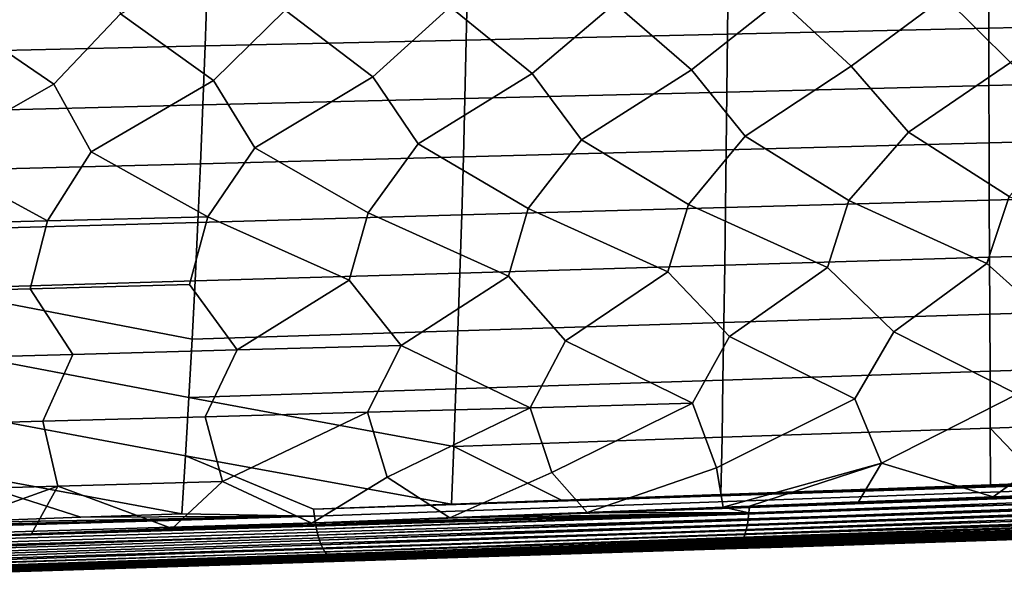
# Model space of a CAD drawing. Header units: metres. Extents: x -25 to 132, y -25 to 25.
# Tile 193 of 256: x 87.95 to 102.7, y -17.16 to -8.52. Entities that reach past the tile are written whole.
import ezdxf

# ---------------------------------------------------------------- set-up
doc = ezdxf.new("R2010")
doc.units = ezdxf.units.M
doc.layers.add('solid_12_061_071_XXX', color=7, linetype='CONTINUOUS')

msp = doc.modelspace()

# ---------------------------------------------------------------- linework, layer by layer
at = {"layer": 'solid_12_061_071_XXX'}
for points in [[(98.781311, -7.220406, 78.178566), (99.336052, -8.229091, 78.531792), (98.015686, -9.273088, 78.253693), (96.865471, -8.279782, 77.667931)], [(101.209068, -7.17572, 79.038368), (101.806648, -8.178491, 79.395607), (100.404854, -9.219643, 79.076927), (99.336052, -8.229091, 78.531792)], [(103.636841, -7.131113, 79.898148), (104.277267, -8.127983, 80.259377), (102.794052, -9.166295, 79.900108), (101.806648, -8.178491, 79.395607)], [(91.498108, -7.354923, 75.598953), (91.92437, -8.38144, 75.940086), (90.848282, -9.434005, 75.783691), (89.453835, -8.432405, 75.076111)], [(93.925827, -7.310008, 76.458855), (94.394913, -8.330566, 76.804031), (93.237396, -9.38027, 76.607071), (91.92437, -8.38144, 75.940086)], [(96.353561, -7.265168, 77.318726), (96.865471, -8.279782, 77.667931), (95.626534, -9.326631, 77.430405), (94.394913, -8.330566, 76.804031)], [(89.070396, -7.399913, 74.739029), (89.453835, -8.432405, 75.076111), (88.45919, -9.487837, 74.960274), (86.983322, -8.483459, 74.21209)], [(102.467369, -7.789817, 96.557716), (98.562782, -7.870579, 95.536514), (98.554504, -8.739376, 95.436584), (102.46965, -8.650753, 96.466873)], [(106.371689, -7.70894, 97.578743), (102.467369, -7.789817, 96.557716), (102.46965, -8.650753, 96.466873), (106.38446, -8.561996, 97.496956)], [(94.657936, -7.951396, 94.515121), (90.752838, -8.032186, 93.493568), (90.723259, -8.916697, 93.375328), (94.639038, -8.828055, 94.406059)], [(98.562782, -7.870579, 95.536514), (94.657936, -7.951396, 94.515121), (94.639038, -8.828055, 94.406059), (98.554504, -8.739376, 95.436584)], [(90.752838, -8.032186, 93.493568), (86.847496, -8.112932, 92.471848), (86.807182, -9.005286, 92.344391), (90.723259, -8.916697, 93.375328)], [(99.336052, -8.229091, 78.531792), (100.404854, -9.219643, 79.076927), (98.817543, -10.265486, 78.729568), (98.015686, -9.273088, 78.253693)], [(101.806648, -8.178491, 79.395607), (102.794052, -9.166295, 79.900108), (101.26754, -10.206732, 79.559929), (100.404854, -9.219643, 79.076927)], [(91.92437, -8.38144, 75.940086), (93.237396, -9.38027, 76.607071), (91.46769, -10.44243, 76.238098), (90.848282, -9.434005, 75.783691)], [(94.394913, -8.330566, 76.804031), (95.626534, -9.326631, 77.430405), (93.917618, -10.383335, 77.068649), (93.237396, -9.38027, 76.607071)], [(96.865471, -8.279782, 77.667931), (98.015686, -9.273088, 78.253693), (96.367569, -10.324353, 77.899139), (95.626534, -9.326631, 77.430405)], [(86.983322, -8.483459, 74.21209), (88.45919, -9.487837, 74.960274), (86.567902, -10.560964, 74.576828), (86.070107, -9.541763, 74.13681)], [(89.453835, -8.432405, 75.076111), (90.848282, -9.434005, 75.783691), (89.017792, -10.50164, 75.407486), (88.45919, -9.487837, 74.960274)], [(102.46965, -8.650753, 96.466873), (98.554504, -8.739376, 95.436584), (98.545341, -9.6068, 95.326164), (102.472153, -9.510521, 96.366508)], [(106.38446, -8.561996, 97.496956), (102.46965, -8.650753, 96.466873), (102.472153, -9.510521, 96.366508), (106.398567, -9.414087, 97.406593)], [(94.639038, -8.828055, 94.406059), (90.723259, -8.916697, 93.375328), (90.690559, -9.799422, 93.244667), (94.618141, -9.703135, 94.285538)], [(98.554504, -8.739376, 95.436584), (94.639038, -8.828055, 94.406059), (94.618141, -9.703135, 94.285538), (98.545341, -9.6068, 95.326164)], [(90.723259, -8.916697, 93.375328), (86.807182, -9.005286, 92.344391), (86.762619, -9.895646, 92.203537), (90.690559, -9.799422, 93.244667)], [(98.015686, -9.273088, 78.253693), (98.817543, -10.265486, 78.729568), (97.970108, -11.291788, 78.666801), (96.367569, -10.324353, 77.899139)], [(100.404854, -9.219643, 79.076927), (101.26754, -10.206732, 79.559929), (100.371704, -11.230881, 79.465958), (98.817543, -10.265486, 78.729568)], [(102.794052, -9.166295, 79.900108), (103.717567, -10.148092, 80.390221), (102.773323, -11.170095, 80.265038), (101.26754, -10.206732, 79.559929)], [(90.848282, -9.434005, 75.783691), (91.46769, -10.44243, 76.238098), (90.765495, -11.475237, 76.26889), (89.017792, -10.50164, 75.407486)], [(93.237396, -9.38027, 76.607071), (93.917618, -10.383335, 77.068649), (93.167007, -11.413965, 77.06826), (91.46769, -10.44243, 76.238098)], [(95.626534, -9.326631, 77.430405), (96.367569, -10.324353, 77.899139), (95.568542, -11.352816, 77.867569), (93.917618, -10.383335, 77.068649)], [(106.398567, -9.414087, 97.406593), (102.472153, -9.510521, 96.366508), (102.474876, -10.369054, 96.256615), (106.413994, -10.265144, 97.307663)], [(88.45919, -9.487837, 74.960274), (89.017792, -10.50164, 75.407486), (88.364006, -11.536631, 75.469452), (86.567902, -10.560964, 74.576828)], [(102.472153, -9.510521, 96.366508), (98.545341, -9.6068, 95.326164), (98.535286, -10.472789, 95.205261), (102.474876, -10.369054, 96.256615)], [(94.618141, -9.703135, 94.285538), (90.690559, -9.799422, 93.244667), (90.654732, -10.680309, 93.101578), (94.59523, -10.576578, 94.153572)], [(98.545341, -9.6068, 95.326164), (94.618141, -9.703135, 94.285538), (94.59523, -10.576578, 94.153572), (98.535286, -10.472789, 95.205261)], [(90.690559, -9.799422, 93.244667), (86.762619, -9.895646, 92.203537), (86.713799, -10.783965, 92.049301), (90.654732, -10.680309, 93.101578)], [(96.367569, -10.324353, 77.899139), (97.970108, -11.291788, 78.666801), (97.661842, -12.299646, 78.81044), (95.568542, -11.352816, 77.867569)], [(98.817543, -10.265486, 78.729568), (100.371704, -11.230881, 79.465958), (100.051704, -12.236447, 79.589722), (97.970108, -11.291788, 78.666801)], [(101.26754, -10.206732, 79.559929), (102.773323, -11.170095, 80.265038), (102.441597, -12.173379, 80.368904), (100.371704, -11.230881, 79.465958)], [(106.413994, -10.265144, 97.307663), (102.474876, -10.369054, 96.256615), (102.477821, -11.226285, 96.137199), (106.43074, -11.115093, 97.200165)], [(91.46769, -10.44243, 76.238098), (93.167007, -11.413965, 77.06826), (92.88221, -12.426441, 77.251625), (90.765495, -11.475237, 76.26889)], [(93.917618, -10.383335, 77.068649), (95.568542, -11.352816, 77.867569), (95.272011, -12.362977, 78.031075), (93.167007, -11.413965, 77.06826)], [(98.535286, -10.472789, 95.205261), (94.59523, -10.576578, 94.153572), (94.57032, -11.448326, 94.010162), (98.524345, -11.337279, 95.073875)], [(102.474876, -10.369054, 96.256615), (98.535286, -10.472789, 95.205261), (98.524345, -11.337279, 95.073875), (102.477821, -11.226285, 96.137199)], [(86.567902, -10.560964, 74.576828), (88.364006, -11.536631, 75.469452), (85.96254, -11.598147, 74.669952)], [(89.017792, -10.50164, 75.407486), (90.765495, -11.475237, 76.26889), (88.364006, -11.536631, 75.469452)], [(94.59523, -10.576578, 94.153572), (90.654732, -10.680309, 93.101578), (90.615776, -11.559303, 92.946083), (94.57032, -11.448326, 94.010162)], [(90.654732, -10.680309, 93.101578), (86.713799, -10.783965, 92.049301), (86.660721, -11.670194, 91.881668), (90.615776, -11.559303, 92.946083)], [(102.773323, -11.170095, 80.265038), (104.831535, -12.11044, 81.147995), (103.507614, -13.134033, 80.940002), (102.441597, -12.173379, 80.368904)], [(106.43074, -11.115093, 97.200165), (102.477821, -11.226285, 96.137199), (102.480988, -12.082145, 96.008278), (106.448814, -11.963862, 97.084114)], [(98.524345, -11.337279, 95.073875), (94.57032, -11.448326, 94.010162), (94.543404, -12.318321, 93.855309), (98.512512, -12.200209, 94.932014)], [(95.568542, -11.352816, 77.867569), (97.661842, -12.299646, 78.81044), (96.124619, -13.334771, 78.585815), (95.272011, -12.362977, 78.031075)], [(97.970108, -11.291788, 78.666801), (100.051704, -12.236447, 79.589722), (98.585571, -13.267708, 79.370659), (97.661842, -12.299646, 78.81044)], [(102.477821, -11.226285, 96.137199), (98.524345, -11.337279, 95.073875), (98.512512, -12.200209, 94.932014), (102.480988, -12.082145, 96.008278)], [(100.371704, -11.230881, 79.465958), (102.441597, -12.173379, 80.368904), (101.04657, -13.200795, 80.155388), (100.051704, -12.236447, 79.589722)], [(90.765495, -11.475237, 76.26889), (90.492447, -12.490039, 76.472092), (88.102707, -12.553772, 75.69249), (88.364006, -11.536631, 75.469452)], [(90.765495, -11.475237, 76.26889), (92.88221, -12.426441, 77.251625), (91.202812, -13.469362, 77.015816), (90.492447, -12.490039, 76.472092)], [(94.57032, -11.448326, 94.010162), (90.615776, -11.559303, 92.946083), (90.573685, -12.436353, 92.778175), (94.543404, -12.318321, 93.855309)], [(93.167007, -11.413965, 77.06826), (95.272011, -12.362977, 78.031075), (93.663696, -13.401989, 77.800865), (92.88221, -12.426441, 77.251625)], [(88.364006, -11.536631, 75.469452), (88.102707, -12.553772, 75.69249), (85.71299, -12.61764, 74.912811), (85.96254, -11.598147, 74.669952)], [(90.615776, -11.559303, 92.946083), (86.660721, -11.670194, 91.881668), (86.603386, -12.554284, 91.700653), (90.573685, -12.436353, 92.778175)], [(102.480988, -12.082145, 96.008278), (98.512512, -12.200209, 94.932014), (98.499779, -13.061513, 94.779694), (102.484367, -12.936567, 95.869843)], [(106.448814, -11.963862, 97.084114), (102.480988, -12.082145, 96.008278), (102.484367, -12.936567, 95.869843), (106.468208, -12.81138, 96.959518)], [(98.512512, -12.200209, 94.932014), (94.543404, -12.318321, 93.855309), (94.514473, -13.186505, 93.689018), (98.499779, -13.061513, 94.779694)], [(100.4618, -14.201399, 80.232048), (98.585571, -13.267708, 79.370659), (100.051704, -12.236447, 79.589722), (101.04657, -13.200795, 80.155388)], [(102.895889, -14.134279, 80.98941), (101.04657, -13.200795, 80.155388), (102.441597, -12.173379, 80.368904), (103.507614, -13.134033, 80.940002)], [(94.543404, -12.318321, 93.855309), (90.573685, -12.436353, 92.778175), (90.528465, -13.311403, 92.597862), (94.514473, -13.186505, 93.689018)], [(95.593765, -14.336118, 78.716934), (93.663696, -13.401989, 77.800865), (95.272011, -12.362977, 78.031075), (96.124619, -13.334771, 78.585815)], [(98.027763, -14.268678, 79.474556), (96.124619, -13.334771, 78.585815), (97.661842, -12.299646, 78.81044), (98.585571, -13.267708, 79.370659)], [(90.528465, -13.311403, 92.597862), (90.573685, -12.436353, 92.778175), (86.603386, -12.554284, 91.700653)], [(91.202812, -13.469362, 77.015816), (88.741966, -13.536893, 76.230667), (88.102707, -12.553772, 75.69249), (90.492447, -12.490039, 76.472092)], [(93.663696, -13.401989, 77.800865), (91.202812, -13.469362, 77.015816), (92.88221, -12.426441, 77.251625)], [(88.741966, -13.536893, 76.230667), (86.281151, -13.604583, 75.445435), (85.71299, -12.61764, 74.912811), (88.102707, -12.553772, 75.69249)], [(90.48011, -14.184403, 92.405151), (90.528465, -13.311403, 92.597862), (86.603386, -12.554284, 91.700653), (86.541786, -13.436189, 91.506256)], [(106.468208, -12.81138, 96.959518), (102.484367, -12.936567, 95.869843), (102.487961, -13.789485, 95.721909), (106.488914, -13.657574, 96.82637)], [(102.484367, -12.936567, 95.869843), (98.499779, -13.061513, 94.779694), (98.486153, -13.921132, 94.616898), (102.487961, -13.789485, 95.721909)], [(98.499779, -13.061513, 94.779694), (94.514473, -13.186505, 93.689018), (94.483536, -14.05282, 93.511299), (98.486153, -13.921132, 94.616898)], [(94.514473, -13.186505, 93.689018), (90.528465, -13.311403, 92.597862), (90.48011, -14.184403, 92.405151), (94.483536, -14.05282, 93.511299)], [(98.391342, -15.236784, 79.884865), (98.027763, -14.268678, 79.474556), (98.585571, -13.267708, 79.370659), (100.4618, -14.201399, 80.232048)], [(100.860558, -15.168349, 80.633194), (100.4618, -14.201399, 80.232048), (101.04657, -13.200795, 80.155388), (102.895889, -14.134279, 80.98941)], [(90.725891, -14.471493, 77.201347), (91.202812, -13.469362, 77.015816), (93.663696, -13.401989, 77.800865), (93.159805, -14.403722, 77.959198)], [(95.593765, -14.336118, 78.716934), (93.159805, -14.403722, 77.959198), (93.663696, -13.401989, 77.800865)], [(98.027763, -14.268678, 79.474556), (95.593765, -14.336118, 78.716934), (96.124619, -13.334771, 78.585815)], [(85.858177, -14.607546, 75.685341), (86.281151, -13.604583, 75.445435), (88.741966, -13.536893, 76.230667), (88.292015, -14.539433, 76.44339)], [(90.428619, -15.055298, 92.200043), (90.48011, -14.184403, 92.405151), (86.541786, -13.436189, 91.506256), (86.475922, -14.315859, 91.298485)], [(88.292015, -14.539433, 76.44339), (88.741966, -13.536893, 76.230667), (91.202812, -13.469362, 77.015816), (90.725891, -14.471493, 77.201347)], [(106.488914, -13.657574, 96.82637), (102.487961, -13.789485, 95.721909), (102.49176, -14.640829, 95.564484), (106.510933, -14.50237, 96.684685)], [(102.487961, -13.789485, 95.721909), (98.486153, -13.921132, 94.616898), (98.471634, -14.779, 94.443657), (102.49176, -14.640829, 95.564484)], [(98.486153, -13.921132, 94.616898), (94.483536, -14.05282, 93.511299), (94.450577, -14.917209, 93.322159), (98.471634, -14.779, 94.443657)], [(94.450577, -14.917209, 93.322159), (94.483536, -14.05282, 93.511299), (90.48011, -14.184403, 92.405151)], [(102.536903, -15.669278, 81.296318), (100.860558, -15.168349, 80.633194), (102.895889, -14.134279, 80.98941), (103.329834, -15.100089, 81.381371)], [(94.415489, -15.779746, 93.121536), (94.450577, -14.917209, 93.322159), (90.48011, -14.184403, 92.405151), (90.428619, -15.055298, 92.200043)], [(95.92218, -15.305398, 79.136383), (95.593765, -14.336118, 78.716934), (98.027763, -14.268678, 79.474556)], [(96.449516, -15.906171, 79.50415), (95.92218, -15.305398, 79.136383), (98.027763, -14.268678, 79.474556), (98.391342, -15.236784, 79.884865)], [(98.490562, -15.826851, 80.104393), (98.391342, -15.236784, 79.884865), (100.4618, -14.201399, 80.232048), (100.860558, -15.168349, 80.633194)], [(90.37352, -15.924176, 91.982376), (90.428619, -15.055298, 92.200043), (86.475922, -14.315859, 91.298485), (86.405792, -15.193246, 91.077339)], [(90.983994, -15.443177, 77.639), (90.725891, -14.471493, 77.201347), (93.159805, -14.403722, 77.959198)], [(92.322357, -16.066, 78.292305), (90.983994, -15.443177, 77.639), (93.159805, -14.403722, 77.959198), (93.453064, -15.374194, 78.387756)], [(93.453064, -15.374194, 78.387756), (93.159805, -14.403722, 77.959198), (95.593765, -14.336118, 78.716934)], [(94.394073, -15.985879, 78.900307), (93.453064, -15.374194, 78.387756), (95.593765, -14.336118, 78.716934), (95.92218, -15.305398, 79.136383)], [(88.514961, -15.51235, 76.890121), (86.045975, -15.581717, 76.141129), (85.858177, -14.607546, 75.685341), (88.292015, -14.539433, 76.44339)], [(90.983994, -15.443177, 77.639), (88.514961, -15.51235, 76.890121), (88.292015, -14.539433, 76.44339), (90.725891, -14.471493, 77.201347)], [(106.510933, -14.50237, 96.684685), (102.49176, -14.640829, 95.564484), (103.274406, -15.462715, 95.616783), (106.531837, -15.345974, 96.53376)], [(102.49176, -14.640829, 95.564484), (98.471634, -14.779, 94.443657), (98.453751, -15.635316, 94.259224), (102.494629, -15.490648, 95.397232)], [(102.49176, -14.640829, 95.564484), (102.494629, -15.490648, 95.397232), (103.274406, -15.462715, 95.616783)], [(96.063675, -15.720815, 93.585922), (98.453751, -15.635316, 94.259224), (98.471634, -14.779, 94.443657), (94.450577, -14.917209, 93.322159)], [(94.450577, -14.917209, 93.322159), (94.415489, -15.779746, 93.121536), (96.063675, -15.720815, 93.585922)], [(86.405792, -15.193246, 91.077339), (86.333031, -16.068409, 90.843246), (88.859749, -15.97823, 91.555649)], [(88.859749, -15.97823, 91.555649), (90.37352, -15.924176, 91.982376), (86.405792, -15.193246, 91.077339)], [(90.428619, -15.055298, 92.200043), (90.37352, -15.924176, 91.982376), (92.362198, -15.959432, 92.510826), (92.350548, -15.853549, 92.539619)], [(94.415489, -15.779746, 93.121536), (90.428619, -15.055298, 92.200043), (92.350548, -15.853549, 92.539619)], [(98.884262, -15.811535, 80.220253), (98.490562, -15.826851, 80.104393), (100.860558, -15.168349, 80.633194)], [(100.519073, -15.747894, 80.701599), (98.884262, -15.811535, 80.220253), (100.860558, -15.168349, 80.633194)], [(102.536903, -15.669278, 81.296318), (100.519073, -15.747894, 80.701599), (100.860558, -15.168349, 80.633194)], [(104.545937, -15.590981, 81.889114), (102.536903, -15.669278, 81.296318), (103.329834, -15.100089, 81.381371)], [(94.415489, -15.779746, 93.121536), (92.350548, -15.853549, 92.539619), (110.507942, -15.259572, 97.640663)], [(110.513718, -15.314756, 97.626648), (110.507942, -15.259572, 97.640663), (92.350548, -15.853549, 92.539619), (92.362198, -15.959432, 92.510826)], [(110.513718, -15.314756, 97.626648), (92.362198, -15.959432, 92.510826), (92.377136, -16.060789, 92.469696), (110.520401, -15.368873, 97.609268)], [(96.449516, -15.906171, 79.50415), (94.394073, -15.985879, 78.900307), (95.92218, -15.305398, 79.136383)], [(110.507942, -15.259572, 97.640663), (96.063675, -15.720815, 93.585922), (94.415489, -15.779746, 93.121536)], [(110.507942, -15.259572, 97.640663), (98.453751, -15.635316, 94.259224), (96.063675, -15.720815, 93.585922)], [(98.490562, -15.826851, 80.104393), (96.449516, -15.906171, 79.50415), (98.391342, -15.236784, 79.884865)], [(110.507942, -15.259572, 97.640663), (102.494629, -15.490648, 95.397232), (98.453751, -15.635316, 94.259224)], [(110.507942, -15.259572, 97.640663), (103.274406, -15.462715, 95.616783), (102.494629, -15.490648, 95.397232)], [(90.232506, -16.146555, 77.679573), (88.514961, -15.51235, 76.890121), (90.983994, -15.443177, 77.639)], [(92.322357, -16.066, 78.292305), (90.232506, -16.146555, 77.679573), (90.983994, -15.443177, 77.639)], [(94.394073, -15.985879, 78.900307), (92.322357, -16.066, 78.292305), (93.453064, -15.374194, 78.387756)], [(110.527962, -15.421701, 97.5886), (110.520401, -15.368873, 97.609268), (92.377136, -16.060789, 92.469696)], [(110.527962, -15.421701, 97.5886), (92.377136, -16.060789, 92.469696), (92.395164, -16.156042, 92.416885), (110.536377, -15.47303, 97.564728)], [(110.545601, -15.52265, 97.53775), (110.536377, -15.47303, 97.564728), (92.395164, -16.156042, 92.416885)], [(111.428726, -15.516639, 83.990486), (98.875862, -15.908914, 80.25573), (98.884262, -15.811535, 80.220253), (111.436485, -15.420579, 83.954109)], [(111.436485, -15.420579, 83.954109), (98.884262, -15.811535, 80.220253), (100.519073, -15.747894, 80.701599)], [(111.436485, -15.420579, 83.954109), (100.519073, -15.747894, 80.701599), (102.536903, -15.669278, 81.296318)], [(111.436485, -15.420579, 83.954109), (102.536903, -15.669278, 81.296318), (104.545937, -15.590981, 81.889114)], [(86.320549, -16.296507, 76.534134), (85.990936, -16.309086, 76.437706), (86.045975, -15.581717, 76.141129), (88.514961, -15.51235, 76.890121)], [(88.12265, -16.227575, 77.061562), (86.320549, -16.296507, 76.534134), (88.514961, -15.51235, 76.890121)], [(90.232506, -16.146555, 77.679573), (88.12265, -16.227575, 77.061562), (88.514961, -15.51235, 76.890121)], [(110.545601, -15.52265, 97.53775), (92.395164, -16.156042, 92.416885), (92.416008, -16.243759, 92.353172), (110.555611, -15.570361, 97.507774)], [(110.56636, -15.615972, 97.474915), (110.555611, -15.570361, 97.507774), (92.416008, -16.243759, 92.353172)], [(110.56636, -15.615972, 97.474915), (92.416008, -16.243759, 92.353172), (92.439354, -16.322622, 92.279526), (110.577797, -15.659294, 97.439316)], [(111.403717, -15.692972, 84.093376), (98.851318, -16.087801, 80.357796), (98.86515, -16.001387, 80.301826), (111.417755, -15.607835, 84.037109)], [(111.417755, -15.607835, 84.037109), (98.86515, -16.001387, 80.301826), (98.875862, -15.908914, 80.25573), (111.428726, -15.516639, 83.990486)], [(110.58989, -15.700156, 97.401115), (110.577797, -15.659294, 97.439316), (92.439354, -16.322622, 92.279526)], [(110.58989, -15.700156, 97.401115), (92.439354, -16.322622, 92.279526), (92.464844, -16.391441, 92.197052), (110.602577, -15.738392, 97.360466)], [(110.615814, -15.773847, 97.317535), (110.602577, -15.738392, 97.360466), (92.464844, -16.391441, 92.197052)], [(110.615814, -15.773847, 97.317535), (92.464844, -16.391441, 92.197052), (92.492096, -16.449184, 92.106987), (110.629547, -15.806376, 97.272499)], [(111.367233, -15.840703, 84.231758), (98.815063, -16.237951, 80.496216), (98.834549, -16.167007, 80.422874), (111.386803, -15.770935, 84.158546)], [(111.386803, -15.770935, 84.158546), (98.834549, -16.167007, 80.422874), (98.851318, -16.087801, 80.357796), (111.403717, -15.692972, 84.093376)], [(98.86515, -16.001387, 80.301826), (86.308662, -16.390757, 76.579086), (86.320549, -16.296507, 76.534134), (98.875862, -15.908914, 80.25573)], [(98.875862, -15.908914, 80.25573), (86.320549, -16.296507, 76.534134), (88.12265, -16.227575, 77.061562)], [(98.875862, -15.908914, 80.25573), (88.12265, -16.227575, 77.061562), (90.232506, -16.146555, 77.679573)], [(90.37352, -15.924176, 91.982376), (88.859749, -15.97823, 91.555649), (92.362198, -15.959432, 92.510826)], [(98.875862, -15.908914, 80.25573), (90.232506, -16.146555, 77.679573), (92.322357, -16.066, 78.292305)], [(98.875862, -15.908914, 80.25573), (92.322357, -16.066, 78.292305), (94.394073, -15.985879, 78.900307)], [(110.643723, -15.83585, 97.225533), (110.629547, -15.806376, 97.272499), (92.492096, -16.449184, 92.106987)], [(110.643723, -15.83585, 97.225533), (92.492096, -16.449184, 92.106987), (92.520706, -16.494978, 92.010696), (110.658279, -15.862148, 97.176834)], [(110.673157, -15.885165, 97.126587), (110.658279, -15.862148, 97.176834), (92.520706, -16.494978, 92.010696)], [(110.673157, -15.885165, 97.126587), (92.520706, -16.494978, 92.010696), (92.55024, -16.528139, 91.909622), (110.688293, -15.904808, 97.075012)], [(110.703636, -15.920996, 97.022308), (110.688293, -15.904808, 97.075012), (92.55024, -16.528139, 91.909622)], [(110.703636, -15.920996, 97.022308), (92.55024, -16.528139, 91.909622), (92.580254, -16.548162, 91.805283), (110.719116, -15.933664, 96.968689)], [(110.734673, -15.942762, 96.914375), (110.719116, -15.933664, 96.968689), (92.580254, -16.548162, 91.805283)], [(98.875862, -15.908914, 80.25573), (94.394073, -15.985879, 78.900307), (96.449516, -15.906171, 79.50415)], [(98.875862, -15.908914, 80.25573), (96.449516, -15.906171, 79.50415), (98.490562, -15.826851, 80.104393)], [(98.875862, -15.908914, 80.25573), (98.490562, -15.826851, 80.104393), (98.884262, -15.811535, 80.220253)], [(111.321159, -15.952114, 84.398407), (98.769043, -16.351389, 80.663643), (98.793137, -16.299686, 80.576828), (111.345253, -15.901361, 84.312065)], [(111.345253, -15.901361, 84.312065), (98.793137, -16.299686, 80.576828), (98.815063, -16.237951, 80.496216), (111.367233, -15.840703, 84.231758)], [(74.198441, -16.500748, 87.419853), (74.14608, -16.502609, 87.405075), (92.362198, -15.959432, 92.510826)], [(92.377136, -16.060789, 92.469696), (92.362198, -15.959432, 92.510826), (74.14608, -16.502609, 87.405075), (74.158028, -16.603439, 87.372551)], [(92.395164, -16.156042, 92.416885), (92.377136, -16.060789, 92.469696), (74.158028, -16.603439, 87.372551), (74.173531, -16.699461, 87.328873)], [(92.362198, -15.959432, 92.510826), (74.421516, -16.492809, 87.482819), (74.198441, -16.500748, 87.419853)], [(92.362198, -15.959432, 92.510826), (78.246353, -16.356665, 88.56221), (74.421516, -16.492809, 87.482819)], [(92.362198, -15.959432, 92.510826), (81.649773, -16.235416, 89.522408), (78.246353, -16.356665, 88.56221)], [(92.362198, -15.959432, 92.510826), (82.288368, -16.212654, 89.702545), (81.649773, -16.235416, 89.522408)], [(92.362198, -15.959432, 92.510826), (86.333031, -16.068409, 90.843246), (82.288368, -16.212654, 89.702545)], [(98.851318, -16.087801, 80.357796), (86.29509, -16.47912, 76.634598), (86.308662, -16.390757, 76.579086), (98.86515, -16.001387, 80.301826)], [(92.362198, -15.959432, 92.510826), (88.859749, -15.97823, 91.555649), (86.333031, -16.068409, 90.843246)], [(110.734673, -15.942762, 96.914375), (92.580254, -16.548162, 91.805283), (92.610176, -16.554756, 91.699226), (110.750252, -15.948253, 96.859573)], [(110.750252, -15.948253, 96.859573), (92.610176, -16.554756, 91.699226), (94.823441, -16.481028, 92.321953)], [(110.750252, -15.948253, 96.859573), (94.823441, -16.481028, 92.321953), (98.787468, -16.348991, 93.437042)], [(111.239464, -16.039001, 84.68203), (98.687134, -16.440149, 80.949425), (98.715691, -16.422092, 80.851189), (111.267921, -16.021389, 84.58461)], [(111.239464, -16.039001, 84.68203), (111.231499, -16.044226, 84.787094), (109.596901, -16.096527, 84.300186), (98.687134, -16.440149, 80.949425)], [(111.267921, -16.021389, 84.58461), (98.715691, -16.422092, 80.851189), (98.743111, -16.392374, 80.755508), (111.295273, -15.992299, 84.489655)], [(111.295273, -15.992299, 84.489655), (98.743111, -16.392374, 80.755508), (98.769043, -16.351389, 80.663643), (111.321159, -15.952114, 84.398407)], [(110.750252, -15.948253, 96.859573), (98.787468, -16.348991, 93.437042), (102.76442, -16.216543, 94.555428)], [(92.416008, -16.243759, 92.353172), (92.395164, -16.156042, 92.416885), (74.173531, -16.699461, 87.328873), (74.191833, -16.789341, 87.274513)], [(98.815063, -16.237951, 80.496216), (86.259094, -16.632946, 76.773117), (86.278496, -16.560219, 76.69957), (98.834549, -16.167007, 80.422874)], [(98.834549, -16.167007, 80.422874), (86.278496, -16.560219, 76.69957), (86.29509, -16.47912, 76.634598), (98.851318, -16.087801, 80.357796)], [(98.687134, -16.440149, 80.949425), (109.596901, -16.096527, 84.300186), (106.296616, -16.202097, 83.317879)], [(98.687134, -16.440149, 80.949425), (106.296616, -16.202097, 83.317879), (102.888077, -16.311089, 82.304657)], [(99.887833, -16.324142, 92.267815), (102.76442, -16.216543, 94.555428), (98.787468, -16.348991, 93.437042)], [(99.887833, -16.324142, 92.267815), (105.097984, -16.151407, 93.753464), (102.76442, -16.216543, 94.555428)], [(100.242325, -16.325697, 90.691109), (105.483734, -16.152988, 92.186836), (105.097984, -16.151407, 93.753464), (99.887833, -16.324142, 92.267815)], [(100.596222, -16.327253, 89.11422), (105.868874, -16.154572, 90.620018), (105.483734, -16.152988, 92.186836), (100.242325, -16.325697, 90.691109)], [(100.950012, -16.328794, 87.537277), (106.253922, -16.156139, 89.053154), (105.868874, -16.154572, 90.620018), (100.596222, -16.327253, 89.11422)], [(101.304428, -16.330299, 85.960495), (106.639671, -16.157667, 87.486465), (106.253922, -16.156139, 89.053154), (100.950012, -16.328794, 87.537277)], [(101.658279, -16.331806, 84.383537), (107.024826, -16.159195, 85.919594), (106.639671, -16.157667, 87.486465), (101.304428, -16.330299, 85.960495)], [(107.024826, -16.159195, 85.919594), (101.658279, -16.331806, 84.383537), (102.011566, -16.333315, 82.806396), (107.409393, -16.160725, 84.352531)], [(106.296616, -16.202097, 83.317879), (107.409393, -16.160725, 84.352531), (102.011566, -16.333315, 82.806396)], [(102.888077, -16.311089, 82.304657), (106.296616, -16.202097, 83.317879), (102.011566, -16.333315, 82.806396)], [(92.416008, -16.243759, 92.353172), (74.191833, -16.789341, 87.274513), (74.212685, -16.87182, 87.210236)], [(92.416008, -16.243759, 92.353172), (74.212685, -16.87182, 87.210236), (74.235786, -16.94574, 87.136955), (92.439354, -16.322622, 92.279526)], [(92.439354, -16.322622, 92.279526), (74.235786, -16.94574, 87.136955), (74.260811, -17.010063, 87.055687), (92.464844, -16.391441, 92.197052)], [(98.743111, -16.392374, 80.755508), (86.186935, -16.791595, 77.034615), (86.212997, -16.74943, 76.941795), (98.769043, -16.351389, 80.663643)], [(98.769043, -16.351389, 80.663643), (86.212997, -16.74943, 76.941795), (86.237167, -16.696304, 76.854225), (98.793137, -16.299686, 80.576828)], [(98.793137, -16.299686, 80.576828), (86.237167, -16.696304, 76.854225), (86.259094, -16.632946, 76.773117), (98.815063, -16.237951, 80.496216)], [(94.68058, -16.49678, 90.782982), (99.887833, -16.324142, 92.267815), (98.787468, -16.348991, 93.437042), (94.823441, -16.481028, 92.321953)], [(95.002678, -16.498344, 89.195877), (100.242325, -16.325697, 90.691109), (99.887833, -16.324142, 92.267815), (94.68058, -16.49678, 90.782982)], [(95.324219, -16.499908, 87.608597), (100.596222, -16.327253, 89.11422), (100.242325, -16.325697, 90.691109), (95.002678, -16.498344, 89.195877)], [(95.645653, -16.501461, 86.021271), (100.950012, -16.328794, 87.537277), (100.596222, -16.327253, 89.11422), (95.324219, -16.499908, 87.608597)], [(95.967651, -16.502979, 84.434082), (101.304428, -16.330299, 85.960495), (100.950012, -16.328794, 87.537277), (95.645653, -16.501461, 86.021271)], [(96.289116, -16.504499, 82.846725), (101.658279, -16.331806, 84.383537), (101.304428, -16.330299, 85.960495), (95.967651, -16.502979, 84.434082)], [(101.658279, -16.331806, 84.383537), (96.289116, -16.504499, 82.846725), (96.610046, -16.506023, 81.259201), (102.011566, -16.333315, 82.806396)], [(99.381035, -16.423191, 81.263557), (102.011566, -16.333315, 82.806396), (96.610046, -16.506023, 81.259201)], [(98.687134, -16.440149, 80.949425), (102.888077, -16.311089, 82.304657), (99.381035, -16.423191, 81.263557)], [(99.381035, -16.423191, 81.263557), (102.888077, -16.311089, 82.304657), (102.011566, -16.333315, 82.806396)], [(92.464844, -16.391441, 92.197052), (74.260811, -17.010063, 87.055687), (74.287422, -17.063885, 86.967575), (92.492096, -16.449184, 92.106987)], [(92.492096, -16.449184, 92.106987), (74.287422, -17.063885, 86.967575), (74.315231, -17.106453, 86.873856), (92.520706, -16.494978, 92.010696)], [(92.520706, -16.494978, 92.010696), (74.315231, -17.106453, 86.873856), (74.343857, -17.137167, 86.775848), (92.55024, -16.528139, 91.909622)], [(98.687134, -16.440149, 80.949425), (86.130539, -16.8409, 77.230911), (86.159317, -16.822226, 77.131432), (98.715691, -16.422092, 80.851189)], [(98.687134, -16.440149, 80.949425), (98.666451, -16.446028, 81.051559), (95.75264, -16.539133, 80.187592), (86.130539, -16.8409, 77.230911)], [(98.715691, -16.422092, 80.851189), (86.159317, -16.822226, 77.131432), (86.186935, -16.791595, 77.034615), (98.743111, -16.392374, 80.755508)], [(89.475082, -16.669359, 89.298653), (94.68058, -16.49678, 90.782982), (90.858925, -16.613096, 91.206421)], [(89.764107, -16.670954, 87.700951), (95.002678, -16.498344, 89.195877), (94.68058, -16.49678, 90.782982), (89.475082, -16.669359, 89.298653)], [(90.05262, -16.672548, 86.103088), (95.324219, -16.499908, 87.608597), (95.002678, -16.498344, 89.195877), (89.764107, -16.670954, 87.700951)], [(90.341026, -16.674133, 84.505173), (95.645653, -16.501461, 86.021271), (95.324219, -16.499908, 87.608597), (90.05262, -16.672548, 86.103088)], [(90.629936, -16.675688, 82.907394), (95.967651, -16.502979, 84.434082), (95.645653, -16.501461, 86.021271), (90.341026, -16.674133, 84.505173)], [(90.918358, -16.677244, 81.309456), (96.289116, -16.504499, 82.846725), (95.967651, -16.502979, 84.434082), (90.629936, -16.675688, 82.907394)], [(94.68058, -16.49678, 90.782982), (92.610176, -16.554756, 91.699226), (90.858925, -16.613096, 91.206421)], [(96.289116, -16.504499, 82.846725), (90.918358, -16.677244, 81.309456), (91.206291, -16.678802, 79.711365), (96.610046, -16.506023, 81.259201)], [(95.75264, -16.539133, 80.187592), (96.610046, -16.506023, 81.259201), (91.206291, -16.678802, 79.711365)], [(94.68058, -16.49678, 90.782982), (94.823441, -16.481028, 92.321953), (92.610176, -16.554756, 91.699226)], [(95.75264, -16.539133, 80.187592), (98.666451, -16.446028, 81.051559), (96.610046, -16.506023, 81.259201)], [(98.666451, -16.446028, 81.051559), (99.381035, -16.423191, 81.263557), (96.610046, -16.506023, 81.259201)], [(98.687134, -16.440149, 80.949425), (99.381035, -16.423191, 81.263557), (98.666451, -16.446028, 81.051559)], [(92.55024, -16.528139, 91.909622), (74.343857, -17.137167, 86.775848), (74.372887, -17.155598, 86.674919), (92.580254, -16.548162, 91.805283)], [(74.372887, -17.155598, 86.674919), (74.40345, -17.161436, 86.572929), (74.91993, -17.144222, 86.71843), (92.580254, -16.548162, 91.805283)], [(92.580254, -16.548162, 91.805283), (74.91993, -17.144222, 86.71843), (78.929672, -17.010584, 87.847908)], [(92.580254, -16.548162, 91.805283), (78.929672, -17.010584, 87.847908), (82.919212, -16.877636, 88.971405)], [(92.580254, -16.548162, 91.805283), (82.919212, -16.877636, 88.971405), (86.895248, -16.745152, 90.090797)], [(84.27021, -16.841917, 87.814499), (89.475082, -16.669359, 89.298653), (86.895248, -16.745152, 90.090797)], [(84.525917, -16.84355, 86.206131), (89.764107, -16.670954, 87.700951), (89.475082, -16.669359, 89.298653), (84.27021, -16.841917, 87.814499)], [(84.781158, -16.845182, 84.59761), (90.05262, -16.672548, 86.103088), (89.764107, -16.670954, 87.700951), (84.525917, -16.84355, 86.206131)], [(85.036308, -16.846807, 82.989059), (90.341026, -16.674133, 84.505173), (90.05262, -16.672548, 86.103088), (84.781158, -16.845182, 84.59761)], [(85.291908, -16.848404, 81.380615), (90.629936, -16.675688, 82.907394), (90.341026, -16.674133, 84.505173), (85.036308, -16.846807, 82.989059)], [(86.130539, -16.8409, 77.230911), (95.75264, -16.539133, 80.187592), (92.039848, -16.657734, 79.087891)], [(86.130539, -16.8409, 77.230911), (92.039848, -16.657734, 79.087891), (88.279846, -16.777803, 77.975647)], [(92.580254, -16.548162, 91.805283), (86.895248, -16.745152, 90.090797), (90.858925, -16.613096, 91.206421)], [(89.475082, -16.669359, 89.298653), (90.858925, -16.613096, 91.206421), (86.895248, -16.745152, 90.090797)], [(88.279846, -16.777803, 77.975647), (92.039848, -16.657734, 79.087891), (91.206291, -16.678802, 79.711365)], [(92.580254, -16.548162, 91.805283), (90.858925, -16.613096, 91.206421), (92.610176, -16.554756, 91.699226)], [(92.039848, -16.657734, 79.087891), (95.75264, -16.539133, 80.187592), (91.206291, -16.678802, 79.711365)], [(85.547066, -16.850004, 79.772034), (90.918358, -16.677244, 81.309456), (90.629936, -16.675688, 82.907394), (85.291908, -16.848404, 81.380615)], [(90.918358, -16.677244, 81.309456), (85.547066, -16.850004, 79.772034), (85.801781, -16.851604, 78.163315), (91.206291, -16.678802, 79.711365)], [(88.279846, -16.777803, 77.975647), (91.206291, -16.678802, 79.711365), (85.801781, -16.851604, 78.163315)], [(86.11026, -16.847069, 77.334503), (88.279846, -16.777803, 77.975647), (85.801781, -16.851604, 78.163315)], [(86.130539, -16.8409, 77.230911), (88.279846, -16.777803, 77.975647), (86.11026, -16.847069, 77.334503)]]:
    msp.add_3dface(points, dxfattribs=at)

doc.saveas('drawing.dxf')
